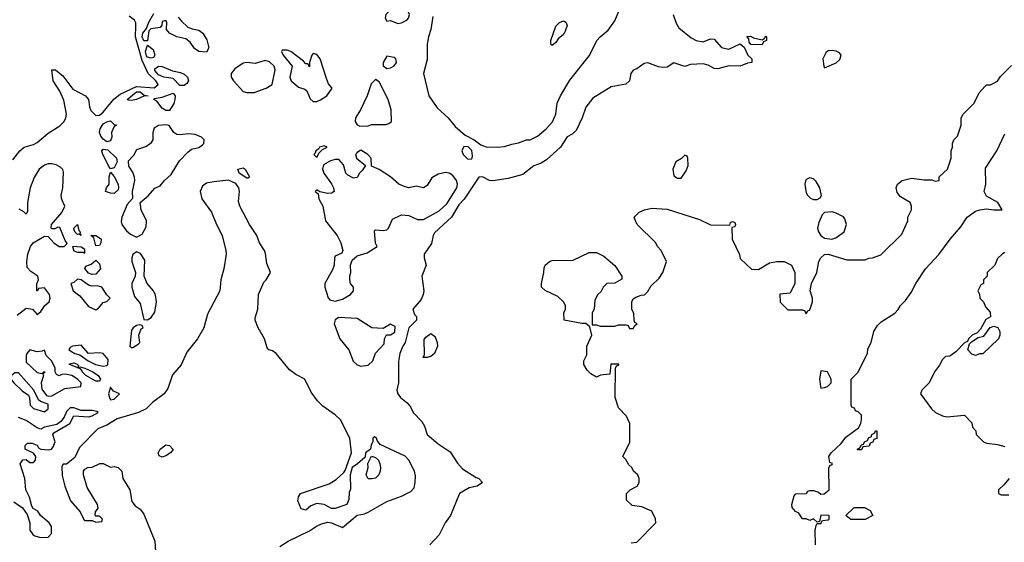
# Model space of a CAD drawing. Header units: inches. Extents: x 2380249 to 2585472, y 382747 to 546448.
# Tile 151 of 256: x 2452036 to 2457386, y 465284 to 468123. Entities that reach past the tile are written whole.
import ezdxf

# ---------------------------------------------------------------- set-up
doc = ezdxf.new("R2010")
doc.units = ezdxf.units.IN
doc.header["$MEASUREMENT"] = 0
doc.layers.add('C4456', color=7, linetype='Continuous')

msp = doc.modelspace()

# ---------------------------------------------------------------- linework, layer by layer
at = {"layer": 'C4456', "color": 4}
for points, elevation in [([(2454130, 468206), (2454110, 468206), (2454102, 468198), (2454047.1, 468172.9), (2454024.7, 468150), (2454022, 468130), (2454030, 468114), (2454050, 468118), (2454090, 468102), (2454110, 468104.7), (2454140.2, 468119.8), (2454148.7, 468130), (2454153.2, 468150)], 36), ([(2454930, 467982), (2454922, 467990), (2454921.2, 468010), (2454950, 468086.8), (2454970, 468108), (2454990, 468117.1), (2454995.3, 468115.3), (2455002.8, 468110), (2455010.4, 468090.4), (2454999.9, 468060.1), (2454990, 468042.7), (2454962, 468018), (2454950, 467998)], 36), ([(2456070, 467986), (2456008.4, 467988.4), (2456000.4, 468000.4), (2455998, 468018), (2455988, 468032), (2456007.3, 468032.7), (2456023.6, 468023.6), (2456070, 468014), (2456082, 468018), (2456090, 468034), (2456094, 468030), (2456094, 468010), (2456078, 468002)], 36), ([(2452750, 467912.8), (2452730, 467919.8), (2452725.6, 467925.6), (2452719.8, 467950), (2452730, 467984), (2452761.1, 467961.1), (2452770, 467929.2), (2452762, 467918)], 32), ([(2453490, 467958), (2453462.8, 467957.2), (2453458, 467950), (2453467.3, 467930), (2453516.3, 467870), (2453504, 467810), (2453510.5, 467790), (2453550, 467756.4), (2453585.8, 467745.8), (2453596.7, 467736.7), (2453613.7, 467693.7), (2453630, 467678), (2453650, 467678.4), (2453670, 467688.2), (2453704, 467710), (2453733.2, 467750), (2453714.6, 467774.6), (2453702.9, 467802.9), (2453669.2, 467910), (2453650, 467932.7), (2453630, 467939), (2453622.8, 467930), (2453610.8, 467890), (2453610, 467866), (2453602, 467882), (2453590, 467882), (2453577.6, 467897.6), (2453510, 467949.4)], 36), ([(2454030, 467924), (2454011, 467890), (2454011.3, 467871.3), (2454030, 467858), (2454050, 467861), (2454070, 467871.3), (2454084, 467890), (2454079, 467910), (2454070, 467917.2)], 36), ([(2456450, 467956), (2456430, 467952.7), (2456416.8, 467943.2), (2456400.7, 467910), (2456404.7, 467870), (2456410, 467862), (2456472.1, 467887.9), (2456492.9, 467907.1), (2456499, 467930), (2456490, 467942), (2456472.1, 467952.1)], 44), ([(2452930, 467765.1), (2452905.1, 467765.1), (2452870, 467802.4), (2452819, 467810), (2452790, 467823.5), (2452770, 467846.6), (2452770, 467856), (2452790, 467871), (2452810, 467868.2), (2452865.2, 467845.2), (2452910, 467836.5), (2452930, 467827.2), (2452947.2, 467810), (2452953.4, 467790), (2452944.6, 467775.4)], 32), ([(2453370, 467900.7), (2453314.9, 467885.1), (2453270, 467889.7), (2453250, 467885.7), (2453204.7, 467855.3), (2453184.4, 467830), (2453184.9, 467810), (2453197.4, 467790), (2453250, 467733.4), (2453270, 467726.5), (2453310, 467727.6), (2453376, 467750), (2453407, 467770), (2453423.7, 467850), (2453419.3, 467870), (2453393.1, 467893.1)], 36), ([(2453970, 467797.2), (2453946.5, 467773.5), (2453923.6, 467710), (2453887.1, 467632.9), (2453861.3, 467590), (2453858, 467570), (2453870, 467550.8), (2453884.5, 467544.5), (2453930, 467546), (2453950, 467554), (2454026, 467554), (2454041.2, 467558.8), (2454055.3, 467570), (2454053.6, 467633.6), (2454038.4, 467690), (2453990, 467785.2)], 36), ([(2452643.9, 467683.9), (2452625.1, 467685.1), (2452619, 467690), (2452670, 467730.1), (2452691, 467730), (2452713, 467713), (2452734, 467710), (2452710, 467707.6), (2452670, 467689.7)], 32), ([(2452850, 467629.2), (2452830, 467629.4), (2452810, 467641.6), (2452780.2, 467680.2), (2452765.2, 467690), (2452765.6, 467694.4), (2452810, 467702), (2452870, 467724), (2452880.5, 467710), (2452879.5, 467690), (2452872.8, 467667.2)], 32), ([(2452510, 467459.3), (2452490, 467474), (2452476.9, 467490), (2452469.6, 467510), (2452472.8, 467530), (2452490, 467557), (2452510, 467568.2), (2452530, 467572.7), (2452550, 467554), (2452562, 467550), (2452550, 467542), (2452534, 467510), (2452535.8, 467484.2), (2452530, 467464)], 32), ([(2452830, 467551.6), (2452790, 467548), (2452767.3, 467532.7), (2452759.7, 467510), (2452758.5, 467470), (2452745.7, 467450), (2452725.2, 467434.8), (2452670, 467415.4), (2452654.7, 467385.3), (2452625.2, 467354.8), (2452626.3, 467326.3), (2452650.2, 467290.2), (2452658.3, 467270), (2452659, 467250), (2452647.2, 467190), (2452648, 467152), (2452620.2, 467119.8), (2452590.3, 467050), (2452587.2, 467027.2), (2452590.4, 467010), (2452616.5, 466976.5), (2452637.1, 466957.1), (2452670, 466942), (2452702, 466958), (2452722.9, 466997.1), (2452724.2, 467030), (2452696.2, 467090), (2452689.5, 467130.5), (2452734.3, 467165.7), (2452770, 467207.3), (2452799.5, 467220.5), (2452822.7, 467250), (2452858.9, 467281.1), (2452904.4, 467355.6), (2452950, 467404), (2452970, 467419.1), (2453010, 467428.5), (2453030, 467443), (2453035.6, 467450), (2453038, 467470), (2453023.9, 467483.9), (2452990, 467498.4), (2452950, 467502.9), (2452910, 467497), (2452890, 467499.3), (2452874, 467510), (2452847.2, 467547.2)], 36), ([(2453690, 467438), (2453664.7, 467430), (2453659.8, 467420.2), (2453644.7, 467410), (2453642, 467398), (2453634, 467390), (2453650, 467374), (2453662, 467398), (2453682, 467418), (2453706, 467430)], 36), ([(2454450, 467433.2), (2454439.1, 467410), (2454446, 467390), (2454470, 467367.3), (2454490, 467366), (2454495.3, 467370), (2454497.2, 467382.8), (2454492.1, 467412.1), (2454472.1, 467432.1)], 36), ([(2452530, 467313.2), (2452522.7, 467322.7), (2452487, 467390), (2452482.7, 467410), (2452490, 467418.8), (2452515.5, 467415.5), (2452562.4, 467370), (2452566, 467350), (2452550, 467318)], 32), ([(2453890, 467414), (2453870, 467402), (2453861, 467390), (2453866, 467370), (2453914, 467330), (2453896.9, 467303.1), (2453882, 467290), (2453870, 467266), (2453850, 467262), (2453818, 467278), (2453808.7, 467290), (2453794.8, 467334.8), (2453770, 467364), (2453750, 467364), (2453724.5, 467355.5), (2453686.4, 467333.6), (2453680.7, 467310), (2453688.3, 467288.3), (2453730.7, 467230.7), (2453741, 467210), (2453744.7, 467190), (2453730, 467181.2), (2453710, 467179.3), (2453667.3, 467187.3), (2453650, 467198), (2453642, 467190), (2453656.9, 467176.9), (2453662, 467150), (2453683.8, 467110), (2453698.3, 467030), (2453760.4, 466950), (2453780.7, 466910), (2453791, 466870), (2453785.4, 466854.6), (2453750, 466838), (2453746, 466830), (2453744, 466790), (2453735.9, 466764.1), (2453693.4, 466690), (2453693, 466670), (2453712.3, 466612.3), (2453721.7, 466601.7), (2453750, 466594), (2453790, 466604.9), (2453834, 466630), (2453849.2, 466650), (2453849, 466670), (2453834, 466690), (2453829.3, 466710), (2453829.4, 466730.6), (2453835.3, 466750), (2453834, 466790), (2453843.2, 466816.8), (2453870, 466841), (2453923.1, 466856.9), (2453978, 466890), (2453968.9, 466908.9), (2453964, 466976), (2453970, 466982), (2454010, 466978), (2454030, 466981), (2454039, 466990), (2454061.2, 467038.8), (2454110, 467062), (2454150, 467058.8), (2454197.6, 467037.6), (2454230, 467037), (2454314.6, 467085.4), (2454357.1, 467122.9), (2454411.6, 467210), (2454414, 467230), (2454409.5, 467250), (2454390, 467277.2), (2454370, 467289.3), (2454350, 467293.2), (2454310, 467284.5), (2454276.1, 467263.9), (2454250, 467222), (2454230, 467208.7), (2454190, 467219), (2454150, 467209), (2454130, 467214), (2454095.3, 467230), (2454050, 467269.2), (2453990, 467308.7), (2453947.3, 467327.3), (2453946, 467370), (2453928, 467390)], 36), ([(2455650, 467386), (2455632, 467368), (2455602, 467350), (2455584.7, 467310), (2455590, 467274), (2455610, 467262), (2455630, 467262), (2455658, 467302), (2455668, 467330), (2455666, 467370), (2455662, 467382)], 44), ([(2452550, 467178.4), (2452530, 467179.6), (2452501.2, 467190), (2452506.6, 467210), (2452522, 467230), (2452521.2, 467270), (2452530, 467294), (2452550, 467271.3), (2452570.3, 467230), (2452573.4, 467210), (2452570, 467199)], 32), ([(2453270, 467261.2), (2453229.2, 467290), (2453222, 467310), (2453250, 467318.8), (2453261, 467310), (2453284.7, 467270), (2453278, 467262)], 32), ([(2456330, 467264), (2456319.8, 467260.2), (2456307.9, 467252.1), (2456302.8, 467230), (2456310, 467182), (2456316, 467170), (2456333.7, 467153.7), (2456350, 467146), (2456370, 467146), (2456385.2, 467154.8), (2456392.3, 467167.7), (2456383.7, 467210), (2456364.1, 467244.1), (2456350, 467259)], 44), ([(2456450, 467079), (2456410, 467075.3), (2456396.8, 467063.2), (2456378.8, 467021.2), (2456370.6, 466990), (2456376.3, 466970), (2456390, 466950.8), (2456410, 466936), (2456448.9, 466931.1), (2456470, 466938), (2456515.3, 466970), (2456529, 467010), (2456520.2, 467040.2), (2456512.5, 467052.5), (2456472.5, 467072.5)], 44), ([(2452370, 466949.7), (2452358, 466958), (2452350, 466955.3), (2452335.3, 466970), (2452330, 466986), (2452330, 466991), (2452350, 467010.8), (2452358, 466978), (2452364.7, 466970), (2452362, 466962)], 32), ([(2452450, 466895.3), (2452438, 466938), (2452422, 466950), (2452450, 466950.3), (2452474.7, 466934.7), (2452478.4, 466930), (2452477, 466910), (2452470, 466896)], 32), ([(2452322, 466890), (2452330, 466868), (2452350, 466860.7), (2452379.8, 466859.8), (2452390, 466854), (2452390, 466875.3), (2452370, 466888)], 36), ([(2452670, 466862), (2452650, 466848), (2452644.9, 466830), (2452644.9, 466810), (2452664.9, 466750), (2452664, 466730), (2452644.7, 466690), (2452644.7, 466670), (2452659.8, 466619.8), (2452690, 466582), (2452710, 466494), (2452730, 466492), (2452750, 466504.7), (2452770, 466534), (2452779.3, 466590), (2452773.6, 466626.4), (2452762.7, 466650), (2452729.3, 466690), (2452712.7, 466730), (2452716.5, 466816.5), (2452692.9, 466852.9)], 36), ([(2452430, 466738.7), (2452410, 466746.3), (2452389.5, 466770.5), (2452396, 466784), (2452424.8, 466795.2), (2452450, 466817.3), (2452470, 466796), (2452475.3, 466770), (2452450, 466741.3)], 32), ([(2452350, 466712.7), (2452330, 466695.3), (2452314, 466690), (2452326.8, 466650), (2452363.2, 466623.2), (2452410, 466565.7), (2452450, 466547.3), (2452463.7, 466556.3), (2452490, 466586), (2452510, 466592), (2452528, 466610), (2452508.7, 466628.7), (2452482, 466670), (2452457.2, 466677.2), (2452430, 466675.6), (2452410, 466681.6), (2452370, 466709.5)], 36), ([(2452686, 466466), (2452670, 466462), (2452652, 466450), (2452643.5, 466436.5), (2452634, 466350), (2452642, 466342), (2452650, 466342), (2452680.4, 466359.6), (2452688, 466370), (2452684, 466410), (2452696.4, 466443.6), (2452706, 466450), (2452702, 466462)], 36), ([(2453770, 466505.2), (2453750, 466493.2), (2453744.9, 466470), (2453776.3, 466390), (2453823.8, 466330), (2453848.1, 466268.1), (2453870, 466248), (2453890, 466240.4), (2453930, 466246), (2453955.1, 466270), (2453969.3, 466310.7), (2454017.2, 466362.8), (2454019, 466390), (2454028.4, 466411.6), (2454050, 466411.3), (2454074, 466426), (2454076.5, 466456.5), (2454050, 466468.7), (2454010, 466446), (2453950, 466448.7), (2453870, 466499.3)], 36), ([(2454250, 466288), (2454228.7, 466288.7), (2454235.3, 466304.7), (2454234, 466386), (2454242, 466398), (2454270, 466418), (2454290, 466404.7), (2454295.2, 466395.2), (2454304.9, 466370), (2454305.5, 466350), (2454290.3, 466309.7), (2454270, 466292.7)], 36), ([(2457230, 466298), (2457210, 466306), (2457188.9, 466328.9), (2457198, 466362), (2457207.3, 466372.7), (2457244, 466396), (2457275.3, 466404.7), (2457309, 466451), (2457330, 466458), (2457351.3, 466451.3), (2457362, 466430), (2457362, 466410), (2457354, 466390), (2457270, 466308), (2457252.7, 466307.3)], 52), ([(2452090, 466329.2), (2452074, 466310), (2452070, 466298), (2452070, 466262), (2452130, 466207.3), (2452158, 466202), (2452166, 466210), (2452174, 466210), (2452162, 466198), (2452164.7, 466190), (2452153, 466150), (2452155.9, 466115.9), (2452181.6, 466081.6), (2452190, 466077.3), (2452210, 466080.5), (2452280.7, 466119.3), (2452368, 466130), (2452369.4, 466150), (2452349.4, 466170), (2452319, 466190), (2452282.5, 466197.5), (2452264, 466196), (2452250, 466188.7), (2452235.3, 466195.3), (2452228, 466210), (2452228.7, 466230), (2452210, 466268.7), (2452179.5, 466299.5), (2452170, 466328), (2452158, 466322), (2452130, 466319.3)], 36), ([(2452370, 466355.3), (2452322, 466350), (2452310, 466342), (2452302.8, 466330), (2452336, 466310), (2452362, 466302), (2452407.3, 466270), (2452447.3, 466250), (2452490, 466240.7), (2452510, 466244.7), (2452515.3, 466250), (2452516.4, 466276.4), (2452489.2, 466309.2), (2452470, 466313.2), (2452409.2, 466309.2)], 36), ([(2452352, 466232), (2452362.7, 466237.3), (2452389.6, 466230.4), (2452433, 466210), (2452462, 466190), (2452474, 466170), (2452470, 466159), (2452450, 466159.5), (2452395.1, 466190), (2452374.5, 466210), (2452375.1, 466215.1), (2452365.8, 466225.8), (2452306, 466250), (2452306.3, 466253.7), (2452330, 466258.4), (2452347.5, 466252.5), (2452356, 466244)], 32), ([(2452030, 466205.2), (2452010, 466204.5), (2451990.7, 466190), (2451986.7, 466170), (2452003.1, 466150), (2452050, 466106.3), (2452083.1, 466083.1), (2452088.9, 466068.9), (2452093, 466030), (2452110, 466010.6), (2452170, 465993), (2452190, 466008.7), (2452190, 466035.3), (2452149.4, 466049.4), (2452138, 466058), (2452113.2, 466110)], 36), ([(2456390, 466215.3), (2456382, 466170), (2456386.8, 466130), (2456390, 466122), (2456410, 466124.7), (2456426, 466130), (2456446, 466150), (2456446, 466170), (2456426, 466210)], 48), ([(2452530, 466126), (2452518.8, 466090), (2452524, 466070), (2452530, 466058), (2452550, 466062), (2452578, 466090), (2452544.7, 466104.7)], 36), ([(2456590, 465786), (2456586, 465790), (2456602, 465798), (2456610, 465814), (2456622, 465818), (2456626, 465830), (2456642, 465838), (2456650, 465854), (2456662, 465858), (2456666, 465870), (2456682, 465878), (2456686, 465890), (2456694, 465890), (2456692.7, 465847.3), (2456678, 465842), (2456672.7, 465827.3), (2456658, 465822), (2456652.7, 465807.3), (2456618, 465802), (2456610, 465786)], 48), ([(2452810, 465747), (2452794, 465754), (2452789.1, 465769.1), (2452799.3, 465790), (2452830, 465813), (2452850.5, 465810.5), (2452870, 465788.7), (2452856, 465770), (2452830, 465753.2)], 36), ([(2453929.1, 465629.1), (2453918, 465650), (2453928.7, 465690), (2453928, 465712), (2453948, 465752), (2453970, 465744.7), (2453984.7, 465730), (2453993.4, 465710), (2453995.5, 465690), (2453994.9, 465670), (2453986.8, 465650), (2453970, 465633.2), (2453950, 465629.2)], 36), ([(2456552.7, 465407.3), (2456526, 465430), (2456570, 465474), (2456627.3, 465472.7), (2456656.9, 465456.9), (2456672, 465430), (2456630, 465408)], 48)]:
    msp.add_lwpolyline(points, close=True, dxfattribs=dict(at, elevation=elevation))
for points, elevation in [([(2454280.5, 468139.5), (2454270.4, 468070), (2454257.3, 468030), (2454250.7, 467990), (2454250, 467906), (2454230.7, 467830), (2454259.3, 467710), (2454303.9, 467643.9), (2454363.8, 467590), (2454402.5, 467542.5), (2454455.9, 467495.9), (2454504.7, 467470), (2454542.4, 467442.4), (2454570, 467433), (2454630, 467430.4), (2454670, 467434), (2454710, 467446), (2454746.6, 467453.4), (2454790, 467471), (2454810, 467471), (2454850, 467490.8), (2454897.2, 467530), (2454931.9, 467568.1), (2454949.2, 467610), (2454957.2, 467670), (2454975.1, 467710), (2455025.3, 467794.7), (2455131.5, 467928.5), (2455172.7, 468010), (2455189.3, 468030), (2455233.8, 468066.2), (2455270, 468116), (2455300.9, 468190)], 36), ([(2451997.7, 467362.3), (2452036, 467410), (2452059.3, 467430), (2452110, 467444.7), (2452130, 467455.2), (2452190, 467506.7), (2452254.3, 467545.7), (2452277, 467570), (2452287, 467590), (2452289.5, 467610), (2452274.8, 467685.2), (2452254.2, 467734.2), (2452218.4, 467790), (2452209.5, 467850.5), (2452230, 467850.5), (2452270, 467818), (2452324.9, 467744.9), (2452394, 467710), (2452410.5, 467690), (2452414.9, 467650), (2452423, 467630), (2452450, 467603), (2452470, 467604.4), (2452490, 467620.4), (2452548.1, 467691.9), (2452581.9, 467718.1), (2452670, 467759), (2452767.3, 467752.7), (2452787.8, 467770), (2452776, 467790), (2452734.6, 467830), (2452701.7, 467901.7), (2452665.3, 468030), (2452667.3, 468087.3), (2452666, 468106), (2452659.3, 468119.3), (2452630, 468141.2)], 36), ([(2452896.5, 468136.5), (2452914.4, 468114.4), (2452950, 468082.8), (2452973, 468073), (2453010, 468066.4), (2453030.3, 468050.3), (2453052.4, 468012.4), (2453063.1, 467970), (2453050, 467947), (2453009, 467950), (2452985.6, 467965.6), (2452961.2, 468001.2), (2452938.3, 468018.3), (2452889, 468030), (2452849, 468050), (2452832.7, 468070), (2452835.1, 468110), (2452830, 468119), (2452810, 468112.7), (2452807.7, 468092.3), (2452799.3, 468080.7), (2452747.9, 468072.1), (2452738, 468062), (2452730, 468008), (2452710, 468007), (2452700.4, 468030), (2452704, 468050), (2452724.7, 468075.3), (2452736.8, 468110), (2452763.9, 468156.1)], 32), ([(2455587.7, 468150), (2455603.5, 468103.5), (2455618, 468078), (2455683.8, 468023.8), (2455712, 468010), (2455750, 468002.8), (2455790, 468018.8), (2455810, 468016), (2455850, 467972), (2455890, 467962), (2455951.6, 467991.6), (2455972.7, 467972.7), (2455992, 467930), (2456014, 467910), (2456014, 467890), (2455990, 467886), (2455950, 467869.6), (2455890, 467872.7), (2455830, 467855.1), (2455810, 467858), (2455776.3, 467876.3), (2455750, 467882), (2455681.6, 467878.4), (2455650, 467869.3), (2455590, 467888.7), (2455554.9, 467865.1), (2455530, 467863.7), (2455506.8, 467866.8), (2455450, 467889), (2455430, 467884), (2455390, 467856), (2455370, 467849), (2455357.3, 467830), (2455350.4, 467790), (2455330, 467771.8), (2455250, 467758.4), (2455150, 467696), (2455112.2, 467647.8), (2455092.2, 467590), (2455058.8, 467521.2), (2455038.3, 467501.7), (2455010, 467486), (2454974, 467430), (2454898.2, 467361.8), (2454870, 467343.6), (2454830, 467329.5), (2454770, 467281.6), (2454690, 467259.6), (2454606.8, 467246.8), (2454589.3, 467249.3), (2454550, 467268.7), (2454530, 467268), (2454451.2, 467148.8), (2454422.4, 467117.6), (2454382.4, 467050), (2454290, 466965.2), (2454282.4, 466950), (2454273.4, 466906.6), (2454233, 466850), (2454233, 466830), (2454244, 466790), (2454220.7, 466730), (2454231, 466650), (2454227.7, 466630), (2454217.5, 466602.5), (2454171.3, 466550), (2454182, 466522), (2454192, 466510), (2454192, 466490), (2454151.1, 466448.9), (2454131.3, 466370), (2454118, 466350), (2454102, 466310), (2454094.4, 466265.6), (2454094, 466150), (2454085.5, 466110), (2454090.7, 466090), (2454105.5, 466070), (2454141.1, 466041.1), (2454159.5, 466019.5), (2454174, 465990), (2454221.1, 465941.1), (2454235.1, 465915.1), (2454250.5, 465870), (2454310, 465818.7), (2454375.8, 465775.8), (2454414.4, 465714.4), (2454442.6, 465682.6), (2454515.5, 465635.5), (2454531, 465630), (2454550.5, 465610), (2454522, 465590), (2454479, 465581), (2454426, 465550), (2454376.3, 465430), (2454347.7, 465390), (2454315.3, 465324.7), (2454264.7, 465270)], 36), ([(2455358, 465282), (2455390, 465286), (2455492, 465390), (2455491.6, 465411.6), (2455470, 465454), (2455416.9, 465476.9), (2455363.6, 465483.6), (2455332.7, 465512.7), (2455334, 465550), (2455354, 465570), (2455391.1, 465588.9), (2455402, 465610), (2455402, 465630), (2455394, 465650), (2455372, 465670), (2455362, 465690), (2455345.4, 465705.4), (2455330, 465734), (2455314, 465750), (2455351.1, 465828.9), (2455352, 465930), (2455334, 465970), (2455290, 466014), (2455272, 466070), (2455274, 466230), (2455278, 466242), (2455290, 466246), (2455291.6, 466251.6), (2455247.3, 466252.7), (2455242, 466198), (2455192.7, 466192.7), (2455170, 466182), (2455139.6, 466199.6), (2455119.6, 466219.6), (2455102, 466250), (2455102, 466270), (2455116.9, 466303.1), (2455118, 466350), (2455144.7, 466410), (2455134, 466454), (2455112, 466472), (2455090, 466472), (2454994, 466490), (2454992, 466530), (2455002, 466550), (2455002, 466570), (2454990.9, 466590.9), (2454959.8, 466619.8), (2454891.1, 466651.1), (2454872, 466670), (2454871.3, 466690), (2454884.7, 466750), (2454885.4, 466774.6), (2454892, 466790), (2454914, 466810), (2454930, 466815.3), (2455043.6, 466816.4), (2455130, 466858), (2455170, 466858), (2455210, 466838), (2455270, 466788), (2455308, 466730), (2455307.3, 466712.7), (2455270, 466692), (2455226, 466690), (2455206, 466670), (2455194.6, 466645.4), (2455178, 466630), (2455160.4, 466599.6), (2455158, 466550), (2455146, 466530), (2455146, 466466), (2455170, 466466), (2455190, 466458), (2455270, 466458), (2455290, 466466), (2455330, 466466), (2455342, 466462), (2455350, 466446), (2455370, 466446), (2455378, 466462), (2455392, 466470), (2455378, 466478), (2455374, 466490), (2455372.7, 466527.3), (2455362, 466550), (2455362, 466590), (2455370, 466606), (2455383.6, 466616.4), (2455412.7, 466627.3), (2455431.6, 466628.4), (2455450, 466646), (2455465.4, 466674.6), (2455510, 466718), (2455530.9, 466749.1), (2455551.3, 466810), (2455522, 466870), (2455502, 466890), (2455492, 466910), (2455392, 467010), (2455382, 467030), (2455374, 467050), (2455402, 467078), (2455430.9, 467089.1), (2455470, 467099), (2455553.6, 467093.6), (2455730, 467038), (2455790, 467008), (2455894, 467006), (2455898, 467022), (2455910, 467026), (2455922, 467022), (2455926, 467010), (2455922, 466998), (2455906, 466994), (2455908, 466930), (2455947.3, 466847.3), (2455950, 466826), (2456012.7, 466767.3), (2456050, 466766), (2456110, 466802), (2456150, 466809), (2456190, 466809), (2456229.1, 466789.1), (2456248.7, 466750), (2456248, 466690), (2456222, 466638), (2456167.3, 466632.7), (2456168.4, 466588.4), (2456210, 466546), (2456290, 466546), (2456302, 466542), (2456310, 466526), (2456318, 466542), (2456330, 466546), (2456344.7, 466590), (2456344.7, 466610), (2456331.3, 466650), (2456338, 466690), (2456366.8, 466750), (2456378.8, 466810), (2456390, 466828.7), (2456410, 466848), (2456430, 466848.7), (2456530, 466818), (2456630, 466818), (2456650, 466828), (2456670, 466828.7), (2456715.3, 466844.7), (2456830, 466958), (2456862, 467030), (2456862, 467050), (2456882, 467090), (2456882, 467110), (2456874, 467130), (2456821.4, 467161.4), (2456803.5, 467183.5), (2456798.8, 467210), (2456806, 467230), (2456832, 467250), (2456882, 467262), (2456950, 467252.7), (2456992.9, 467252.9), (2457010, 467245.2), (2457032, 467250), (2457032, 467270), (2457078, 467310), (2457098, 467370), (2457098, 467410), (2457104.7, 467430), (2457104.7, 467450), (2457112, 467470), (2457131.3, 467490), (2457152, 467550), (2457152, 467590), (2457162, 467610), (2457222, 467670), (2457250, 467726), (2457279.6, 467760.4), (2457290, 467768), (2457311.1, 467768.9), (2457350, 467788), (2457365.4, 467814.6), (2457425.4, 467874.6)], 44), ([(2456360.7, 465270), (2456358, 465350), (2456363.6, 465376.4), (2456370, 465386), (2456390, 465386), (2456398, 465402), (2456430, 465406), (2456434, 465410), (2456434, 465430), (2456390, 465432), (2456382, 465398), (2456370, 465394), (2456350, 465412), (2456330, 465402), (2456310, 465411.3), (2456290, 465412), (2456270, 465442), (2456251.6, 465451.6), (2456232.7, 465472.7), (2456232, 465490), (2456243.6, 465536.4), (2456252.7, 465547.3), (2456311.1, 465548.9), (2456318, 465562), (2456330, 465566), (2456350, 465566), (2456376.4, 465556.4), (2456390, 465546), (2456407.3, 465547.3), (2456434, 465570), (2456432.7, 465687.3), (2456438, 465702), (2456450, 465706), (2456452, 465712), (2456438, 465718), (2456432, 465750), (2456444.7, 465770), (2456499.1, 465820.9), (2456524.9, 465855.1), (2456594, 465906), (2456606, 465930), (2456611, 465951), (2456610, 465974), (2456592.7, 465992.7), (2456578, 465998), (2456572.7, 466012.7), (2456558, 466018), (2456554, 466030), (2456554, 466170), (2456590, 466206), (2456642, 466310), (2456645.4, 466334.6), (2456662, 466370), (2456678, 466430), (2456698, 466462), (2456718, 466482), (2456790.9, 466529.1), (2456810, 466548), (2456822, 466570), (2456850, 466598), (2456879.8, 466640.2), (2456904.7, 466690), (2456958, 466770), (2457030, 466848), (2457091.3, 466930), (2457150, 466998), (2457184.7, 467050), (2457230, 467082), (2457254, 467090), (2457290, 467095.1), (2457330, 467089.4), (2457374, 467090), (2457350.6, 467130), (2457290, 467164), (2457276, 467190), (2457286, 467230), (2457284.5, 467315.5), (2457346, 467410), (2457390, 467502)], 48), ([(2452021.8, 466518.2), (2452070, 466556.4), (2452104.7, 466550), (2452130, 466522), (2452150, 466538), (2452173.2, 466570), (2452195.1, 466590), (2452202, 466610), (2452198.5, 466630), (2452170, 466666), (2452138, 466662), (2452132, 466650), (2452129, 466650), (2452128.4, 466688.4), (2452137.2, 466710), (2452134, 466730), (2452095.9, 466755.9), (2452077.2, 466777.2), (2452075.1, 466810), (2452080.4, 466850), (2452094.2, 466890), (2452109.8, 466910.2), (2452170, 466946.8), (2452190, 466944.7), (2452220.5, 466910), (2452250, 466890.6), (2452278, 466890), (2452293.6, 466906.4), (2452282.7, 466922.7), (2452254.6, 466994.6), (2452243.6, 466996.4), (2452227.3, 466987.3), (2452210, 466986), (2452206, 466990), (2452208.7, 467010), (2452263.9, 467076.1), (2452280.7, 467110), (2452265.5, 467145.5), (2452260.7, 467170), (2452269.9, 467210), (2452274, 467294), (2452269.6, 467309.6), (2452259.5, 467319.5), (2452234, 467334), (2452210, 467339.5), (2452190, 467339.5), (2452170, 467332), (2452142, 467310), (2452113.7, 467266.3), (2452092.4, 467210), (2452078.8, 467130), (2452078, 467082), (2452070, 467066), (2452059, 467079), (2452033.2, 467093.2)], 36), ([(2453450, 465260.7), (2453495.3, 465290), (2453610, 465346), (2453648, 465372), (2453675.3, 465384.7), (2453710, 465393.4), (2453730.7, 465390.7), (2453790, 465364.7), (2453869.1, 465430.9), (2453910, 465438.8), (2453930, 465447.3), (2454030, 465506), (2454110, 465534.6), (2454160.6, 465559.4), (2454179.5, 465580.5), (2454185.4, 465610), (2454186, 465646), (2454180.7, 465670), (2454151.1, 465731.1), (2454130, 465751.6), (2453995.3, 465815.3), (2453978, 465838), (2453975.3, 465850), (2453963.6, 465856.4), (2453954, 465850), (2453954, 465830), (2453945.4, 465814.6), (2453942, 465790), (2453914, 465770), (2453912.7, 465747.3), (2453872, 465710), (2453842, 465690), (2453832, 465650), (2453832.7, 465572.7), (2453826, 465554), (2453823.6, 465516.4), (2453814, 465490), (2453750, 465468.7), (2453730, 465468.7), (2453690, 465489.2), (2453650, 465496), (2453617.3, 465482.7), (2453590, 465459), (2453566, 465466), (2453546.6, 465510), (2453550, 465532), (2453562, 465550), (2453717.6, 465602.4), (2453755.3, 465624.7), (2453797.2, 465662.8), (2453805.2, 465674.8), (2453839, 465770), (2453829.4, 465850), (2453778.4, 465950), (2453750, 465977), (2453683.6, 466023.6), (2453653.4, 466053.4), (2453620.1, 466100.1), (2453585.2, 466170), (2453536.2, 466196.2), (2453501.8, 466221.8), (2453430, 466309.2), (2453410, 466324), (2453389.1, 466329.1), (2453380.9, 466340.9), (2453366, 466390), (2453330.9, 466450), (2453315.4, 466490), (2453315.8, 466504.2), (2453329.6, 466550), (2453333.2, 466630), (2453362, 466698), (2453375.3, 466710), (2453399, 466750), (2453378, 466798), (2453372.3, 466852.3), (2453365.2, 466870), (2453339.3, 466910), (2453323.7, 466950), (2453284.5, 467010), (2453231.8, 467110), (2453224.1, 467135.9), (2453229.6, 467190), (2453226.3, 467210), (2453210, 467232.8), (2453170, 467251), (2453090, 467242.9), (2453050, 467234), (2453030, 467219.3), (2453017.1, 467190), (2453024.9, 467150), (2453078, 467078), (2453105.5, 467010), (2453136.4, 466950), (2453156.3, 466870), (2453157.1, 466850), (2453144.9, 466770), (2453128.2, 466710), (2453123, 466650), (2453057, 466523), (2453035.5, 466450), (2453001.6, 466390), (2452943.7, 466316.3), (2452912.4, 466247.6), (2452867, 466193), (2452840.9, 466119.1), (2452820.7, 466090), (2452757.2, 466042.8), (2452722.8, 466010), (2452681, 465990), (2452565.8, 465954.2), (2452510, 465920.7), (2452459.9, 465900.1), (2452360.9, 465799.1), (2452335.9, 465744.1), (2452290, 465708.7), (2452272, 465708), (2452264.7, 465695.3), (2452266.4, 465646.4), (2452281, 465590), (2452311, 465510), (2452364.7, 465450), (2452385.4, 465405.4), (2452390, 465402), (2452430, 465402), (2452450, 465394), (2452482, 465398), (2452486, 465410), (2452470, 465426), (2452450, 465426), (2452446, 465430), (2452448, 465450), (2452462, 465470), (2452459, 465490), (2452402, 465582), (2452382, 465650), (2452382, 465670), (2452390, 465682), (2452406, 465690), (2452430, 465692), (2452471.6, 465711.6), (2452490, 465712), (2452530, 465692), (2452550, 465696), (2452571.3, 465690), (2452590.8, 465670), (2452596, 465630), (2452634, 465570), (2452646, 465506), (2452662.8, 465482.8), (2452690, 465464.7), (2452710, 465438), (2452770.5, 465290), (2452773.7, 465233.7)], 36), ([(2457390, 466858), (2457374, 466850), (2457350, 466826), (2457334, 466790), (2457294, 466750), (2457294, 466730), (2457274, 466710), (2457274, 466690), (2457258, 466682), (2457242, 466650), (2457251.6, 466631.6), (2457254, 466610), (2457274, 466590), (2457283.6, 466563.6), (2457310, 466534), (2457310.8, 466509.2), (2457285.4, 466494.6), (2457257.3, 466442.7), (2457238, 466422), (2457212, 466410), (2457192, 466390), (2457185.4, 466374.6), (2457170, 466368), (2457122, 466318), (2457090, 466295.3), (2457066.4, 466293.6), (2457050, 466278), (2457033.7, 466246.3), (2457006.8, 466210), (2456977.3, 466150), (2456938, 466110), (2456931.3, 466090), (2456991.3, 466010), (2457012, 465990), (2457050, 465971), (2457074.6, 465965.4), (2457170, 465974), (2457210, 465934), (2457214, 465910), (2457232, 465890), (2457234, 465870), (2457274, 465830), (2457290, 465822), (2457350, 465816), (2457390, 465804.7)], 52), ([(2452003.6, 465503.6), (2452050.8, 465470.8), (2452076, 465436), (2452090.7, 465390.7), (2452091, 465350), (2452107.1, 465327.1), (2452118.8, 465318.8), (2452148.9, 465311.1), (2452190, 465312), (2452208.7, 465331.3), (2452209, 465370), (2452195.3, 465390), (2452148.7, 465430), (2452134, 465454), (2452108.7, 465468.7), (2452101.2, 465481.2), (2452089.2, 465530), (2452069.2, 465570), (2452064, 465630), (2452038, 465710), (2452052.7, 465732.7), (2452070, 465734), (2452090, 465718), (2452110, 465718), (2452122, 465730), (2452124, 465750), (2452110, 465768.7), (2452066, 465790), (2452066, 465810), (2452078, 465822), (2452103.6, 465823.6), (2452130, 465812), (2452138, 465798), (2452151, 465791), (2452190, 465786), (2452209, 465791), (2452218, 465802), (2452228.7, 465830), (2452215.3, 465870), (2452221.2, 465878.8), (2452308.7, 465930), (2452330, 465972), (2452410, 465966), (2452430, 465971), (2452462, 465990), (2452455.1, 465995.1), (2452430, 466000.9), (2452370, 466000.9), (2452330, 466014.5), (2452310, 466014), (2452290, 465995.1), (2452276.5, 465963.5), (2452259.5, 465940.5), (2452236.7, 465923.3), (2452171.3, 465910), (2452150, 465899), (2452130, 465905.2), (2452070, 465946), (2452030, 465963)], 36), ([(2457412, 465630), (2457383.6, 465596.4), (2457354, 465570), (2457354, 465550), (2457370, 465542), (2457410, 465542)], 52)]:
    msp.add_lwpolyline(points, dxfattribs=dict(at, elevation=elevation))

doc.saveas('drawing.dxf')
